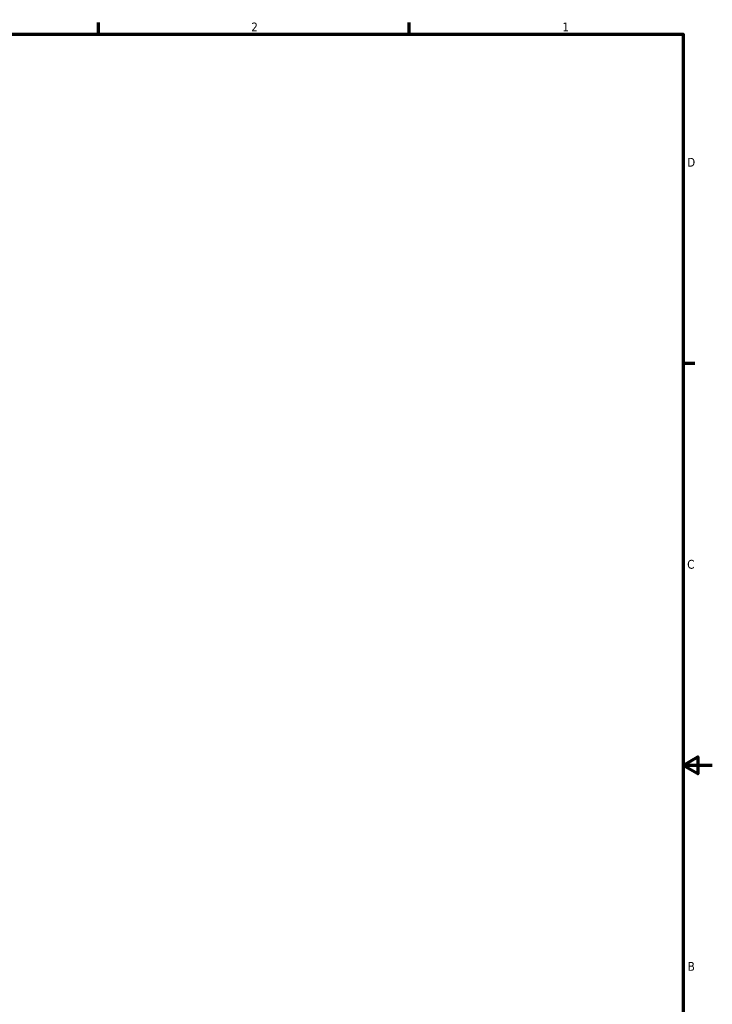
# Model space of a CAD drawing. Header units: inches. Extents: x 1 to 226, y 4 to 143.
# Tile 46 of 46: x 163 to 226, y 52 to 141. Entities that reach past the tile are written whole.
import ezdxf

# ---------------------------------------------------------------- set-up
doc = ezdxf.new("R2010")
doc.units = ezdxf.units.IN
doc.header["$LTSCALE"] = 6.666667
doc.header["$MEASUREMENT"] = 0
doc.layers.add('Border (ANSI)', color=7, linetype='Continuous', lineweight=70)
doc.styles.add('Note Text (ANSI)', font='tahoma.ttf')

# ---------------------------------------------------------------- blocks, each defined once
blk = doc.blocks.new('Borders Default Border')
at = {"layer": 'Border (ANSI)'}
for p, q in [((25.5, 21), (25.5, 21.16)), ((29.75, 21), (29.75, 21.16)), ((33.5, 16.5), (33.66, 16.5))]:
    blk.add_line(p, q, dxfattribs=at)
at = {"layer": 'Border (ANSI)', "flags": 128}
for points in [[(0.5, 1), (0.5, 21), (33.5, 21), (33.5, 1), (0.5, 1)], [(33.9, 11), (33.5, 11), (33.7, 11.115), (33.7, 10.885), (33.5, 11)]]:
    blk.add_lwpolyline(points, dxfattribs=at)
at = {"layer": 'Border (ANSI)', "char_height": 0.12, "attachment_point": 7, "style": 'Note Text (ANSI)'}
for s, insert in [('2', (27.589, 21.04)), ('1', (31.848, 21.04)), ('D', (33.556, 19.19)), ('C', (33.556, 13.688)), ('B', (33.563, 8.19))]:
    blk.add_mtext(s, dxfattribs=dict(at, insert=insert))

msp = doc.modelspace()

# ---------------------------------------------------------------- block references
at = {"xscale": 6.666666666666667, "yscale": 6.666666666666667, "zscale": 6.666666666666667}
msp.add_blockref('Borders Default Border', (0, 0), dxfattribs=at)

doc.saveas('drawing.dxf')
